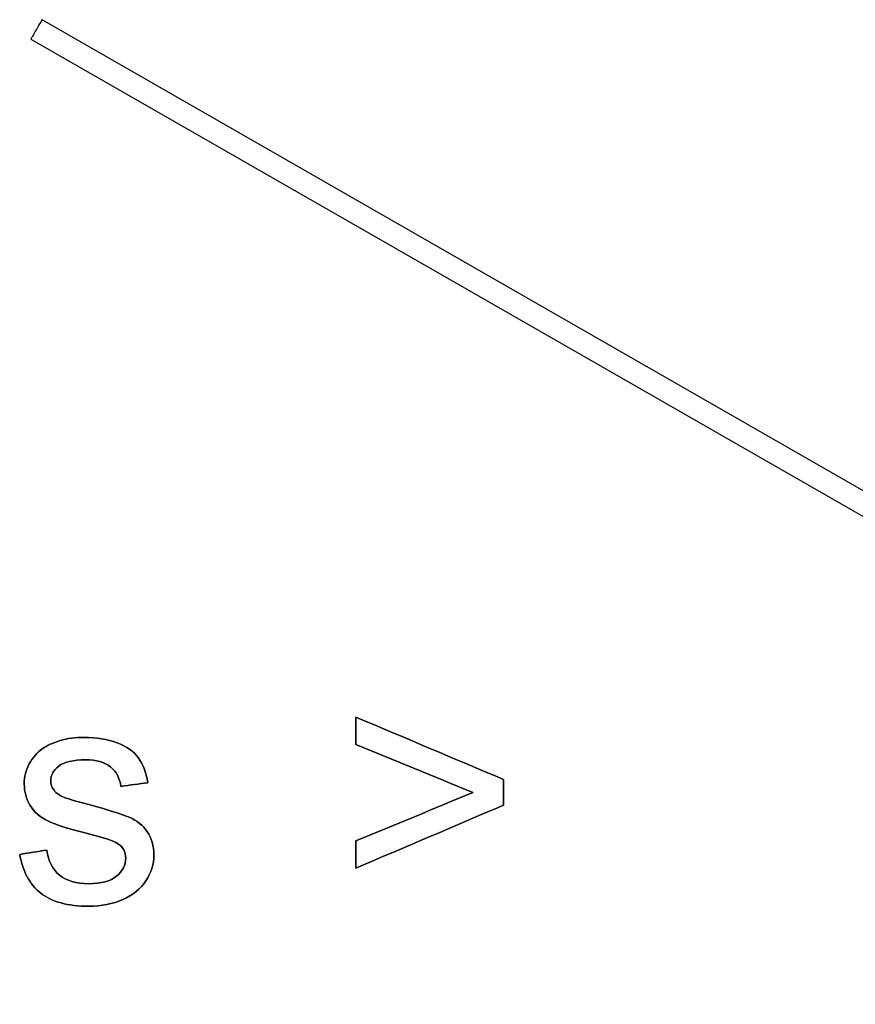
# Model space of a CAD drawing. Header units: inches. Extents: x 0 to 20790, y -12 to 14700.
# Tile 128 of 142: x 13178 to 13552, y 12505 to 12947. Entities that reach past the tile are written whole.
import ezdxf

# ---------------------------------------------------------------- set-up
doc = ezdxf.new("R2010")
doc.units = ezdxf.units.IN
doc.layers.add('1', color=7, linetype='Continuous', true_color=0xffffff)
doc.layers.add('254', color=7, linetype='Continuous', true_color=0xffffff)

msp = doc.modelspace()

# ---------------------------------------------------------------- linework, layer by layer
at = {"layer": '1', "color": 2, "linetype": 'Continuous', "lineweight": 25}
for points, knots in [([(13328.452, 12566.117), (13350.529, 12575.548), (13372.607, 12584.979), (13394.684, 12594.41), (13394.684, 12598.231), (13394.684, 12602.051), (13394.684, 12605.871), (13372.607, 12615.191), (13350.529, 12624.512), (13328.452, 12633.832), (13328.452, 12629.765), (13328.452, 12625.697), (13328.452, 12621.63), (13345.933, 12614.441), (13363.414, 12607.252), (13380.895, 12600.064), (13363.414, 12592.816), (13345.933, 12585.567), (13328.452, 12578.319), (13328.452, 12574.252), (13328.452, 12570.184), (13328.452, 12566.117)], [0, 0, 0, 0, 0.2455941, 0.2455941, 0.2455941, 0.2846749, 0.2846749, 0.2846749, 0.5298257, 0.5298257, 0.5298257, 0.5714364, 0.5714364, 0.5714364, 0.7647963, 0.7647963, 0.7647963, 0.9583893, 0.9583893, 0.9583893, 1, 1, 1, 1]), ([(13189.772, 12574.226), (13185.722, 12573.587), (13181.671, 12572.947), (13177.621, 12572.307), (13178.977, 12564.633), (13182.123, 12558.826), (13191.998, 12550.998), (13199.186, 12549.053), (13214.28, 12549.053), (13219.37, 12550.051), (13228.375, 12553.991), (13231.829, 12556.779), (13236.575, 12564.027), (13237.79, 12567.882), (13237.79, 12576.145), (13236.817, 12579.649), (13234.848, 12582.464), (13232.903, 12585.303), (13230.192, 12587.452), (13223.326, 12590.372), (13217.273, 12592.287), (13202.583, 12596.23), (13198.982, 12597.301), (13197.754, 12597.762), (13195.605, 12598.631), (13194.044, 12599.706), (13193.047, 12601.036), (13192.049, 12602.315), (13191.537, 12603.748), (13191.537, 12607.841), (13192.74, 12610.015), (13197.565, 12613.763), (13201.591, 12614.671), (13212.003, 12614.671), (13215.687, 12613.622), (13220.928, 12609.449), (13222.517, 12606.536), (13223.054, 12602.801), (13227.054, 12603.347), (13231.053, 12603.893), (13235.052, 12604.438), (13234.285, 12609.12), (13232.878, 12612.855), (13228.797, 12618.466), (13225.612, 12620.683), (13217.017, 12623.957), (13212.028, 12624.776), (13202.563, 12624.776), (13199.033, 12624.29), (13192.44, 12622.297), (13189.823, 12621.118), (13187.93, 12619.711), (13185.372, 12617.895), (13183.351, 12615.618), (13181.893, 12612.855), (13180.409, 12610.118), (13179.667, 12607.125), (13179.667, 12600.345), (13180.563, 12597.096), (13184.163, 12591.234), (13186.805, 12588.936), (13193.753, 12585.615), (13200.005, 12583.666), (13215.687, 12579.701), (13219.857, 12578.319), (13223.959, 12575.647), (13225.178, 12573.459), (13225.178, 12567.575), (13223.796, 12564.889), (13218.358, 12560.271), (13214.152, 12559.158), (13202.921, 12559.158), (13198.572, 12560.437), (13192.358, 12565.633), (13190.437, 12569.366), (13189.772, 12574.226)], [0, 0, 0, 0, 0.0404895, 0.0404895, 0.0404895, 0.1071351, 0.1071351, 0.1737806, 0.1737806, 0.2139853, 0.2139853, 0.2541899, 0.2541899, 0.2941967, 0.2941967, 0.3349535, 0.3349535, 0.3349535, 0.3675238, 0.3675238, 0.4001824, 0.4001824, 0.422844, 0.422844, 0.422844, 0.4393558, 0.4393558, 0.4393558, 0.4525638, 0.4525638, 0.473441, 0.473441, 0.4944569, 0.4944569, 0.5123205, 0.5123205, 0.5299935, 0.5299935, 0.5299935, 0.5618603, 0.5618603, 0.5618603, 0.5937182, 0.5937182, 0.6253869, 0.6253869, 0.6570557, 0.6570557, 0.6781682, 0.6781682, 0.6992358, 0.6992358, 0.6992358, 0.7229391, 0.7229391, 0.7229391, 0.7469068, 0.7469068, 0.7733472, 0.7733472, 0.8000596, 0.8000596, 0.8266961, 0.8266961, 0.8464466, 0.8464466, 0.8746802, 0.8746802, 0.9060222, 0.9060222, 0.9375362, 0.9375362, 0.968907, 0.968907, 1, 1, 1, 1])]:
    msp.add_open_spline(points, degree=3, knots=knots, dxfattribs=at)
at = {"layer": '254', "color": 2, "linetype": 'Continuous', "lineweight": 25}
for p, q in [((13942.277, 12513.732), (13187.63, 12946.615)), ((13182.654, 12937.94), (13937.301, 12505.058)), ((13182.654, 12937.94), (13182.654, 12937.94))]:
    msp.add_line(p, q, dxfattribs=at)
for start_param, end_param in [(4.7115714, 6.2831853), (3.1415605, 4.7115714)]:
    msp.add_ellipse((13185.142, 12942.278), major_axis=(-2.488, -4.337), ratio=0.0053434, start_param=start_param, end_param=end_param, dxfattribs=at)
for points in [[(13328.452, 12633.832), (13328.452, 12629.765), (13328.452, 12625.697), (13328.452, 12621.63)], [(13394.684, 12605.871), (13372.607, 12615.191), (13350.529, 12624.512), (13328.452, 12633.832)], [(13328.452, 12621.63), (13345.933, 12614.441), (13363.414, 12607.252), (13380.895, 12600.064)], [(13187.93, 12619.711), (13185.372, 12617.895), (13183.351, 12615.618), (13181.893, 12612.855)], [(13223.054, 12602.801), (13227.054, 12603.347), (13231.053, 12603.893), (13235.052, 12604.438)], [(13394.684, 12594.41), (13394.684, 12598.231), (13394.684, 12602.051), (13394.684, 12605.871)], [(13197.754, 12597.762), (13195.605, 12598.631), (13194.044, 12599.706), (13193.047, 12601.036)], [(13380.895, 12600.064), (13363.414, 12592.816), (13345.933, 12585.567), (13328.452, 12578.319)], [(13328.452, 12566.117), (13350.529, 12575.548), (13372.607, 12584.979), (13394.684, 12594.41)], [(13328.452, 12578.319), (13328.452, 12574.252), (13328.452, 12570.184), (13328.452, 12566.117)], [(13189.772, 12574.226), (13185.722, 12573.587), (13181.671, 12572.947), (13177.621, 12572.307)]]:
    msp.add_open_spline(points, degree=3, dxfattribs=at)
for points, knots in [([(13235.052, 12604.438), (13234.285, 12609.12), (13232.878, 12612.855), (13228.797, 12618.466), (13225.612, 12620.683), (13217.017, 12623.957), (13212.028, 12624.776), (13202.563, 12624.776), (13199.033, 12624.29), (13192.44, 12622.297), (13189.823, 12621.118), (13187.93, 12619.711)], [0, 0, 0, 0, 0.2319035, 0.2319035, 0.4624303, 0.4624303, 0.6929571, 0.6929571, 0.8466416, 0.8466416, 1, 1, 1, 1]), ([(13181.893, 12612.855), (13180.409, 12610.118), (13179.667, 12607.125), (13179.667, 12600.345), (13180.563, 12597.096), (13184.163, 12591.234), (13186.805, 12588.936), (13193.753, 12585.615), (13200.005, 12583.666), (13215.687, 12579.701), (13219.857, 12578.319), (13223.959, 12575.647), (13225.178, 12573.459), (13225.178, 12567.575), (13223.796, 12564.889), (13218.358, 12560.271), (13214.152, 12559.158), (13202.921, 12559.158), (13198.572, 12560.437), (13192.358, 12565.633), (13190.437, 12569.366), (13189.772, 12574.226)], [0, 0, 0, 0, 0.0865067, 0.0865067, 0.1819388, 0.1819388, 0.2783523, 0.2783523, 0.3744917, 0.3744917, 0.4457774, 0.4457774, 0.5476815, 0.5476815, 0.6608043, 0.6608043, 0.7745486, 0.7745486, 0.8877757, 0.8877757, 1, 1, 1, 1]), ([(13193.047, 12601.036), (13192.049, 12602.315), (13191.537, 12603.748), (13191.537, 12607.841), (13192.74, 12610.015), (13197.565, 12613.763), (13201.591, 12614.671), (13212.003, 12614.671), (13215.687, 12613.622), (13220.928, 12609.449), (13222.517, 12606.536), (13223.054, 12602.801)], [0, 0, 0, 0, 0.1457231, 0.1457231, 0.3760596, 0.3760596, 0.6079277, 0.6079277, 0.8050156, 0.8050156, 1, 1, 1, 1]), ([(13234.848, 12582.464), (13232.903, 12585.303), (13230.192, 12587.452), (13223.326, 12590.372), (13217.273, 12592.287), (13202.583, 12596.23), (13198.982, 12597.301), (13197.754, 12597.762)], [0, 0, 0, 0, 0.3705784, 0.3705784, 0.7421602, 0.7421602, 1, 1, 1, 1]), ([(13177.621, 12572.307), (13178.977, 12564.633), (13182.123, 12558.826), (13191.998, 12550.998), (13199.186, 12549.053), (13214.28, 12549.053), (13219.37, 12550.051), (13228.375, 12553.991), (13231.829, 12556.779), (13236.575, 12564.027), (13237.79, 12567.882), (13237.79, 12576.145), (13236.817, 12579.649), (13234.848, 12582.464)], [0, 0, 0, 0, 0.2263284, 0.2263284, 0.4526567, 0.4526567, 0.5891918, 0.5891918, 0.7257268, 0.7257268, 0.8615897, 0.8615897, 1, 1, 1, 1])]:
    msp.add_open_spline(points, degree=3, knots=knots, dxfattribs=at)

doc.saveas('drawing.dxf')
